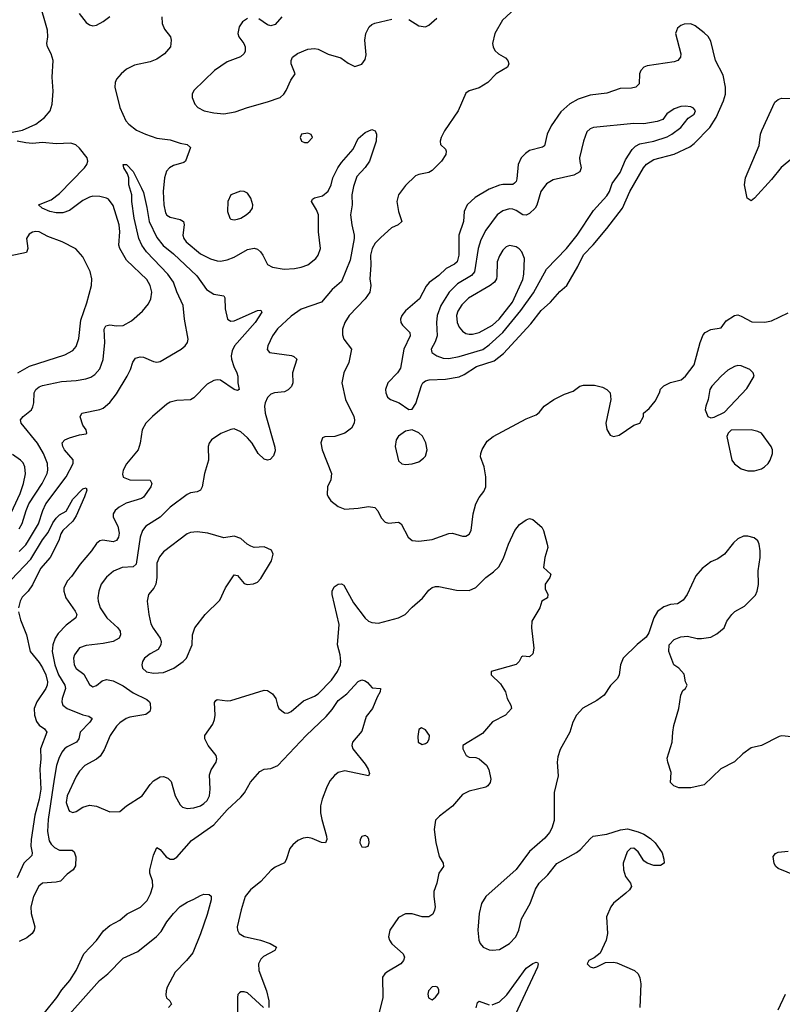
# Model space of a CAD drawing. Header units: inches. Extents: x 1550315 to 1685896, y 510706 to 640504.
# Tile 55 of 256: x 1593494 to 1598035, y 540969 to 546833. Entities that reach past the tile are written whole.
import ezdxf

# ---------------------------------------------------------------- set-up
doc = ezdxf.new("R2010")
doc.units = ezdxf.units.IN
doc.header["$MEASUREMENT"] = 0
doc.layers.add('B5594', color=7, linetype='Continuous')

msp = doc.modelspace()

# ---------------------------------------------------------------- linework, layer by layer
at = {"layer": 'B5594', "color": 5}
for points, elevation in [([(1593438.3, 546161.7), (1593510, 546175.2), (1593590, 546211), (1593642.2, 546250), (1593674.2, 546290), (1593686, 546330), (1593692.3, 546407.7), (1593687.3, 546490), (1593691.9, 546590), (1593681.9, 546630), (1593659.8, 546670), (1593654.4, 546690), (1593660.2, 546730), (1593659.4, 546770), (1593610, 546942.4)], 560), ([(1596470, 546924), (1596368.8, 546830), (1596322.6, 546750), (1596308.7, 546690), (1596312.2, 546670), (1596323.8, 546650), (1596345.5, 546630), (1596386, 546606), (1596400.5, 546590), (1596405.5, 546570), (1596399.1, 546550), (1596330.7, 546510), (1596281.4, 546458.6), (1596230, 546427.3), (1596170.5, 546409.5), (1596150, 546394), (1596104.6, 546290), (1596022.6, 546170), (1596003.1, 546130), (1595997, 546110), (1595999.3, 546090), (1596030, 546061), (1596033.7, 546050), (1596030.2, 546030), (1596004.4, 545990), (1595950, 545934.5), (1595930, 545923.1), (1595870, 545911), (1595850, 545901.7), (1595790, 545845.4), (1595750.2, 545790), (1595740.2, 545750), (1595749.5, 545689.5), (1595768.7, 545630), (1595748.3, 545611.7), (1595707.8, 545592.2), (1595644, 545536), (1595610, 545500.9), (1595591.6, 545470), (1595583, 545430), (1595584.3, 545370), (1595579, 545290), (1595585.4, 545250), (1595578.5, 545210), (1595551, 545170), (1595456.5, 545070), (1595430.2, 545030), (1595415.2, 544990), (1595415.3, 544955.3), (1595423.6, 544930), (1595470.3, 544870), (1595454.2, 544790), (1595423.2, 544730), (1595411.9, 544670), (1595434.6, 544570), (1595482.6, 544470), (1595486.9, 544450), (1595485.1, 544430), (1595470, 544399.7), (1595430, 544369.6), (1595370, 544349.5), (1595310, 544349), (1595296.9, 544343.1), (1595287.1, 544312.9), (1595294.9, 544270), (1595350.3, 544130), (1595347.2, 544092.8), (1595327, 544050), (1595325.4, 544005.4), (1595330.4, 543990), (1595347, 543967), (1595390, 543934.4), (1595430, 543918.4), (1595510, 543924), (1595570, 543933.8), (1595607.9, 543927.9), (1595627, 543907), (1595645.5, 543865.5), (1595670, 543841), (1595690, 543833.6), (1595750, 543840.3), (1595764.4, 543830), (1595806.4, 543750), (1595831.5, 543731.5), (1595870, 543727.2), (1595950, 543736.1), (1596050, 543773.1), (1596070, 543775.3), (1596130, 543757.1), (1596150, 543757.1), (1596170, 543768), (1596181.6, 543790), (1596194.2, 543890), (1596209.8, 543950.2), (1596230, 543988), (1596257.6, 544022.4), (1596268.8, 544051.2), (1596269.8, 544110), (1596259.2, 544170), (1596237.4, 544230), (1596238.7, 544250), (1596246.9, 544273.1), (1596278, 544322), (1596313.2, 544350), (1596510, 544455.5), (1596570, 544479.1), (1596587.7, 544492.3), (1596617.2, 544530), (1596674, 544570), (1596737.2, 544602.8), (1596790, 544620.5), (1596830, 544650.5), (1596850, 544655.5), (1596915.9, 544655.9), (1596964.9, 544644.9), (1596990.7, 544630.7), (1597010.6, 544610.6), (1597014, 544570), (1596984.2, 544430), (1596990, 544391), (1597010, 544359.1), (1597030, 544350.5), (1597062.5, 544357.5), (1597150, 544418), (1597186, 544430), (1597208, 544470), (1597208.7, 544490), (1597242, 544518), (1597278.6, 544561.4), (1597304, 544610), (1597310, 544632), (1597330, 544651.3), (1597370, 544671.3), (1597432.3, 544687.7), (1597459, 544710), (1597510, 544778), (1597545.2, 544910), (1597564.1, 544955.9), (1597575.3, 544970), (1597610, 544986.8), (1597670, 544998), (1597700.7, 545039.3), (1597750, 545070.7), (1597770, 545074), (1597790, 545067.3), (1597853.5, 545033.5), (1597930, 545031.8), (1597970, 545039.3), (1598070, 545086.9)], 580), ([(1593848.4, 546870), (1593890, 546815.3), (1593910, 546801.3), (1593930, 546796.5), (1593950, 546800.2), (1593990, 546821.5), (1594030, 546851)], 560), ([(1594340.8, 546850), (1594342, 546810), (1594356.2, 546776.2), (1594390.6, 546730), (1594396.3, 546710), (1594390.6, 546670), (1594356.3, 546630), (1594310, 546598.4), (1594270, 546581.6), (1594178, 546562), (1594130, 546537.2), (1594097.3, 546510), (1594070, 546479), (1594062, 546458), (1594059.3, 546430), (1594090.2, 546310), (1594126.2, 546230), (1594143.1, 546210), (1594190, 546175.6), (1594242, 546150), (1594310, 546126.5), (1594390, 546116.5), (1594450, 546097.6), (1594490.2, 546090.2), (1594511.6, 546071.6), (1594481.6, 545990), (1594470, 545982), (1594410, 545965.1), (1594386, 545950), (1594367.2, 545930), (1594355.8, 545890), (1594348.8, 545810), (1594351.8, 545730), (1594362.5, 545682.5), (1594370, 545668.9), (1594390, 545655.8), (1594450, 545642.8), (1594468.5, 545630), (1594472.1, 545610), (1594465, 545550), (1594470.2, 545530), (1594484.9, 545510), (1594570, 545438.6), (1594630, 545407.8), (1594670, 545396.1), (1594690, 545394.6), (1594730, 545402), (1594770, 545418.6), (1594850, 545463.5), (1594890, 545472.4), (1594910, 545465.3), (1594926.7, 545450), (1594942, 545430), (1594970, 545374.8), (1594998.7, 545358.7), (1595067.7, 545347.7), (1595129.8, 545350.2), (1595170, 545358.2), (1595210, 545373.4), (1595257.2, 545410), (1595271.6, 545430), (1595285.3, 545470), (1595273.3, 545570), (1595272.4, 545670), (1595260.5, 545700.5), (1595232, 545750), (1595237, 545763), (1595248.4, 545771.6), (1595296.6, 545783.4), (1595330, 545810.5), (1595347.6, 545850), (1595357.8, 545890), (1595388.2, 545950), (1595410, 545982.3), (1595479.4, 546060.6), (1595510, 546124), (1595550, 546161), (1595590, 546178), (1595610, 546171.3), (1595618.8, 546150), (1595616.3, 546110), (1595576.5, 545990), (1595550, 545952), (1595500.9, 545899.1), (1595480.5, 545839.5), (1595471.7, 545790), (1595472.7, 545730), (1595464, 545670), (1595471.8, 545610), (1595485.7, 545550), (1595485.5, 545530), (1595460.5, 545399.5), (1595410, 545273.6), (1595354.7, 545225.3), (1595290, 545149.7), (1595170, 545108.4), (1595110, 545067.2), (1595028.5, 544991.5), (1594998.9, 544950), (1594970.2, 544890), (1594968.2, 544868.2), (1594982, 544850), (1595111.8, 544831.8), (1595126.6, 544826.6), (1595143.8, 544810), (1595118, 544730), (1595119.6, 544670), (1595112.1, 544647.9), (1595092.1, 544627.9), (1595070, 544616.8), (1595010, 544610.6), (1594990, 544601.6), (1594970, 544582.7), (1594954.6, 544550), (1594951.6, 544530), (1594955.9, 544490), (1595012.5, 544287.5), (1595014.4, 544265.6), (1595004.7, 544235.3), (1594985.9, 544214.2), (1594970, 544209.6), (1594950, 544215.4), (1594914, 544250), (1594878.7, 544310), (1594850, 544341.7), (1594810, 544378), (1594770, 544395.1), (1594750, 544391.6), (1594691.8, 544368.2), (1594636.3, 544330), (1594621.3, 544310), (1594614.9, 544290), (1594616.9, 544210), (1594593.8, 544130), (1594579.6, 544050), (1594570.3, 544030), (1594550, 544021.3), (1594510, 544015.6), (1594490, 544005.6), (1594390, 543929.7), (1594330.2, 543870), (1594243.8, 543816.2), (1594225, 543790), (1594210.7, 543750), (1594186.4, 543590), (1594170, 543574.4), (1594104, 543570), (1594051.9, 543548.1), (1594010, 543513.1), (1593979.3, 543470), (1593965.2, 543430), (1593959.7, 543390), (1593960.6, 543370), (1593971.8, 543330), (1594012.7, 543270), (1594077.5, 543210), (1594091.1, 543190), (1594094.2, 543170), (1594084.9, 543150), (1594050, 543129.8), (1593990, 543117.4), (1593890, 543106), (1593850, 543090.9), (1593820.7, 543050), (1593814.7, 543030), (1593817.2, 542990), (1593829, 542969), (1593875.3, 542935.3), (1593910, 542873.4), (1593923.8, 542863.8), (1593930, 542860.4), (1593950, 542867.2), (1593984.9, 542895.1), (1594010, 542902.8), (1594050, 542894.7), (1594110, 542866), (1594170, 542822.9), (1594250, 542784.9), (1594266.4, 542770), (1594270, 542761), (1594272.1, 542727.9), (1594267.9, 542712.1), (1594245.2, 542694.8), (1594150, 542678.9), (1594127.2, 542670), (1594090, 542644.2), (1594070, 542624.7), (1594031.3, 542570), (1593995.7, 542484.3), (1593973.4, 542446.6), (1593951.5, 542428.5), (1593882, 542390), (1593850, 542358), (1593830, 542325.1), (1593776.3, 542210), (1593770.2, 542170), (1593785.3, 542125.3), (1593790, 542118.7), (1593810, 542110.3), (1593830, 542117), (1593870, 542142.3), (1593910, 542154.9), (1593950, 542148.9), (1594030, 542114.9), (1594090, 542116.3), (1594129.6, 542150), (1594222, 542210), (1594270, 542278.7), (1594290, 542299), (1594330, 542323.1), (1594350, 542325.7), (1594376.1, 542316.1), (1594396.1, 542296.1), (1594419.6, 542210), (1594450, 542156.4), (1594463.4, 542143.4), (1594490, 542135.2), (1594530, 542138.2), (1594570, 542151), (1594590, 542163.8), (1594610, 542183.2), (1594623.4, 542210), (1594628.4, 542250), (1594624.5, 542335.5), (1594634, 542366), (1594662.9, 542410), (1594667.3, 542430), (1594662.9, 542450), (1594615.6, 542510), (1594596.9, 542550), (1594596.9, 542570), (1594642.7, 542637.3), (1594654.5, 542665.5), (1594657.7, 542690), (1594654.5, 542765.5), (1594662, 542778), (1594670, 542784), (1594730, 542775.8), (1594750, 542778.2), (1594950, 542839.5), (1594970, 542838), (1594998.3, 542818.3), (1595018.8, 542790), (1595028, 542750), (1595037.3, 542730), (1595070, 542705.5), (1595090, 542703), (1595110, 542713.4), (1595184.1, 542775.9), (1595250, 542804), (1595270, 542818.5), (1595350, 542898.2), (1595386.6, 542950), (1595403.9, 542990), (1595406, 543010), (1595401.7, 543050), (1595386.6, 543110), (1595395, 543230), (1595354.2, 543410), (1595354.8, 543430), (1595365.9, 543454.1), (1595389.7, 543470.3), (1595410, 543473.7), (1595424, 543464), (1595480.7, 543360.7), (1595550, 543269.1), (1595570, 543251.3), (1595590, 543241.8), (1595630, 543239.6), (1595748.7, 543271.3), (1595789.8, 543290.2), (1595830, 543333.7), (1595891.9, 543388.1), (1595930, 543435.5), (1595950, 543450.4), (1595970, 543456.4), (1595990, 543456.3), (1596095.1, 543435.1), (1596170, 543433.1), (1596210, 543451.8), (1596269.7, 543510), (1596315.8, 543544.2), (1596346.2, 543573.8), (1596375.2, 543624.8), (1596404, 543710), (1596441.6, 543790), (1596470, 543825.5), (1596510, 543854.4), (1596530, 543862), (1596550, 543856), (1596602.8, 543810), (1596612.7, 543790), (1596635.5, 543710), (1596639.1, 543690), (1596621.6, 543630), (1596612, 543570), (1596656, 543530), (1596650.8, 543510), (1596623, 543470), (1596623.4, 543443.4), (1596639.1, 543410), (1596636, 543390), (1596602, 543370), (1596590.7, 543330), (1596544, 543250), (1596540.5, 543210), (1596554.4, 543090), (1596550, 543055.3), (1596530, 543038), (1596490, 543042), (1596482.3, 543037.7), (1596468, 543010), (1596450, 542992), (1596302, 542950), (1596302, 542930), (1596357.5, 542877.5), (1596387.3, 542830), (1596397.3, 542790), (1596417.3, 542750), (1596422, 542730), (1596386.8, 542690), (1596308.7, 542651.3), (1596250, 542581.2), (1596132, 542510), (1596132, 542490), (1596152, 542450), (1596170, 542441), (1596210, 542438.8), (1596230, 542430.8), (1596273.3, 542393.3), (1596286.9, 542366.9), (1596298.4, 542310), (1596295.8, 542290), (1596281.6, 542270), (1596270, 542262.6), (1596170, 542237.4), (1596130, 542217.4), (1596070, 542147.8), (1595993.4, 542090), (1595970, 542065.2), (1595962.3, 542010), (1595972.4, 541932.4), (1595992.2, 541850), (1596014.9, 541810), (1596016.3, 541790), (1595988.7, 541750), (1595976.9, 541690), (1595960, 541640), (1595958.8, 541610), (1595967.2, 541550), (1595964.4, 541530), (1595953.8, 541506.2), (1595930, 541489.6), (1595890, 541489.5), (1595830, 541507), (1595790, 541507), (1595750, 541485.2), (1595697.1, 541410), (1595690.4, 541370), (1595696.4, 541350), (1595710, 541328), (1595776.3, 541270), (1595784.9, 541250), (1595779.3, 541230), (1595763.8, 541210), (1595680.5, 541159.5), (1595668, 541150), (1595654.9, 541130), (1595656.5, 541010), (1595632.7, 540912.7)], 560), ([(1594850, 546839.8), (1594820.4, 546819.6), (1594800.2, 546790), (1594792, 546750), (1594798.4, 546730), (1594828.2, 546690), (1594837.1, 546670), (1594836, 546644), (1594828, 546630), (1594807.7, 546612.2), (1594730, 546581.3), (1594652.7, 546530), (1594530.8, 546410), (1594520.7, 546390), (1594520.7, 546370), (1594536.3, 546330), (1594554, 546310), (1594591.3, 546290), (1594650, 546276.9), (1594710, 546271.5), (1594775.7, 546284.3), (1594850, 546310.3), (1594970, 546342.8), (1595044, 546370), (1595066.6, 546390), (1595080.7, 546410), (1595107.7, 546472.3), (1595134, 546510), (1595109.4, 546570), (1595109.5, 546590.5), (1595119, 546610), (1595147.9, 546632.1), (1595210, 546656.3), (1595250, 546661.6), (1595270, 546657.1), (1595330, 546626.7), (1595405.7, 546605.7), (1595450, 546574), (1595490, 546554), (1595530, 546567.7), (1595550, 546596), (1595557.1, 546622.9), (1595549.6, 546710), (1595554.7, 546750), (1595574, 546790), (1595590, 546804.4), (1595607.6, 546812.4), (1595710, 546836)], 580), ([(1595053.7, 546850), (1595015.2, 546804.7), (1594990, 546795.6), (1594970, 546801.6), (1594918.5, 546838.5)], 580), ([(1595810, 546834.4), (1595870, 546795.5), (1595910, 546790.5), (1595930, 546799.3), (1595978.2, 546841.8)], 580), ([(1598096.9, 546010), (1598027.7, 545952.3), (1597970, 545880.4), (1597870, 545769.3), (1597850, 545753.2), (1597826, 545770), (1597809.5, 545849.5), (1597815.1, 545890), (1597896.3, 546083.7), (1597904.4, 546150), (1597912, 546172), (1597990, 546340.7), (1598010, 546357.3), (1598030, 546364.9), (1598104.1, 546364.1)], 580), ([(1593490, 543799.7), (1593508, 543832), (1593531.2, 543910), (1593548.2, 543950), (1593628.2, 544070), (1593657.6, 544130), (1593661.9, 544150), (1593659.1, 544190), (1593636.1, 544250), (1593600.2, 544310), (1593503.1, 544430), (1593498.3, 544450), (1593514.3, 544470), (1593563, 544510), (1593572.7, 544527.3), (1593578.3, 544550), (1593579.7, 544610), (1593589.7, 544630), (1593610, 544646), (1593630, 544653.2), (1593742.3, 544677.7), (1593830, 544683.8), (1593886.6, 544693.4), (1593916.9, 544703.1), (1593941, 544719), (1593970, 544753), (1593990.6, 544809.4), (1594001.3, 544910), (1593996.1, 544990), (1594006.9, 545010), (1594030, 545016.2), (1594070, 545010.2), (1594110, 545011.4), (1594160, 545040), (1594223.9, 545096.1), (1594259.8, 545140.2), (1594274.7, 545170), (1594281, 545210), (1594270.9, 545250), (1594250, 545285.7), (1594130, 545400.4), (1594089.8, 545470), (1594083.1, 545490), (1594090.5, 545570), (1594085, 545610), (1594050, 545726.3), (1594023, 545763), (1594010, 545770.6), (1593970, 545779.9), (1593930, 545780.6), (1593910, 545775.8), (1593870, 545755.4), (1593790, 545697.1), (1593750, 545683.2), (1593710, 545682.9), (1593672.7, 545690), (1593627, 545710), (1593605.2, 545730), (1593680, 545760), (1593730, 545796.8), (1593880.3, 545950), (1593892.7, 545970), (1593898.4, 545990), (1593894.8, 546010), (1593850, 546066.9), (1593827.5, 546087.5), (1593797.3, 546097.3), (1593710, 546093.2), (1593630, 546101.3), (1593570, 546095.8), (1593530, 546098.2), (1593479.3, 546110)], 560), ([(1593490, 543666), (1593530, 543705.5), (1593546.8, 543730), (1593605.6, 543830), (1593630.9, 543910), (1593649.9, 543950), (1593769.9, 544110), (1593812.6, 544190), (1593811.7, 544211.7), (1593761.2, 544270), (1593749.8, 544290), (1593747, 544313), (1593762, 544330), (1593790, 544342.8), (1593850, 544360.5), (1593890, 544366), (1593892.7, 544370), (1593889, 544390), (1593870, 544417.2), (1593853.1, 544466.9), (1593863.6, 544490), (1593970, 544510.1), (1593990, 544519.8), (1594030, 544552.6), (1594070, 544605), (1594133.1, 544710), (1594153, 544750), (1594166.9, 544793.1), (1594183.8, 544816.2), (1594210, 544823.8), (1594230, 544821.8), (1594290, 544797.2), (1594310, 544793.2), (1594330, 544796.5), (1594454.5, 544870), (1594479.2, 544890), (1594493.3, 544910), (1594496.2, 544930), (1594475.2, 545050), (1594467.5, 545130), (1594430, 545212.4), (1594409.4, 545270), (1594376.2, 545316.2), (1594247.9, 545450), (1594221.2, 545490), (1594203.2, 545530), (1594175.4, 545650), (1594161.3, 545750), (1594160.7, 545790), (1594144.4, 545850), (1594143.1, 545890), (1594135.1, 545915.1), (1594112.7, 545950), (1594109.4, 545970), (1594130, 545970.8), (1594170, 545928), (1594219.6, 545830), (1594230, 545802.8), (1594250, 545714.9), (1594263.9, 545630), (1594310, 545535.8), (1594347.4, 545487.4), (1594410, 545437.7), (1594547.9, 545307.9), (1594606.1, 545226.1), (1594650, 545198.2), (1594710, 545187.3), (1594716.1, 545176.1), (1594718, 545110), (1594730.3, 545050), (1594750, 545036.5), (1594770, 545038.2), (1594910, 545100.3), (1594930, 545102.8), (1594934.9, 545090), (1594895.6, 545030), (1594773.4, 544890), (1594758.9, 544861.1), (1594753.6, 544830), (1594755.7, 544810), (1594767.8, 544767.8), (1594787.4, 544730), (1594792.4, 544710), (1594792, 544670), (1594801, 544630), (1594790, 544623.7), (1594770, 544629.7), (1594690, 544685.1), (1594670, 544688.6), (1594650, 544684.7), (1594610, 544661), (1594530, 544581.5), (1594510, 544568.8), (1594430, 544564.7), (1594390, 544554), (1594370, 544543.4), (1594283.8, 544470), (1594244.7, 544430), (1594222.9, 544390), (1594211.4, 544310), (1594198.5, 544270), (1594130, 544187.6), (1594109.3, 544150), (1594105.8, 544125.8), (1594110, 544108.7), (1594150, 544092.9), (1594270.2, 544090.2), (1594281.1, 544070), (1594273.8, 544050), (1594230.1, 543989.9), (1594218.2, 543981.8), (1594126.6, 543953.4), (1594085.3, 543930), (1594061.1, 543910), (1594050.3, 543890), (1594050.3, 543870), (1594077.2, 543817.2), (1594085.2, 543774.8), (1594081.8, 543750), (1594070.3, 543730), (1594050, 543723.5), (1593987.7, 543732.3), (1593970, 543728.3), (1593950, 543712.8), (1593922, 543670), (1593853.4, 543590), (1593802.5, 543517.5), (1593777.6, 543490), (1593755.8, 543450), (1593755.8, 543430), (1593768.8, 543390), (1593824.4, 543310), (1593833.4, 543290), (1593827.2, 543270), (1593770, 543226.3), (1593722.9, 543177.1), (1593705.1, 543150), (1593690.7, 543109.3), (1593687.2, 543070), (1593702.4, 542990), (1593723.9, 542930), (1593762.6, 542870), (1593766.9, 542850), (1593745.8, 542790), (1593743.6, 542770), (1593750.4, 542750), (1593777.1, 542730), (1593870, 542693.6), (1593904.7, 542684.7), (1593924.2, 542670), (1593911.1, 542650), (1593853.4, 542590), (1593845, 542550), (1593832.6, 542530), (1593777.1, 542502.9), (1593760.7, 542490), (1593745, 542470), (1593726.8, 542433.2), (1593713.4, 542390), (1593699, 542310), (1593662.2, 542070), (1593658.8, 541998.8), (1593670, 541942), (1593681.7, 541921.7), (1593701.7, 541901.7), (1593730, 541887.5), (1593806, 541886), (1593817.1, 541877.1), (1593827.2, 541847.2), (1593826.3, 541793.7), (1593811, 541769), (1593776.4, 541743.6), (1593737.5, 541702.5), (1593710, 541695.3), (1593630, 541691.2), (1593607.3, 541672.7), (1593575.2, 541610), (1593559.6, 541550), (1593561.3, 541510), (1593583.6, 541430), (1593579.1, 541410), (1593568.7, 541391.3), (1593536, 541364), (1593490, 541342.8)], 540), ([(1593482, 544730), (1593551.1, 544770), (1593763, 544837), (1593810, 544862.8), (1593830, 544885.3), (1593845.6, 544934.4), (1593857.5, 545042.5), (1593894.1, 545145.9), (1593921.6, 545250), (1593923.5, 545290), (1593912.5, 545332.5), (1593870, 545419.5), (1593828.6, 545468.6), (1593746.6, 545510), (1593661.6, 545541.6), (1593610, 545568.2), (1593590, 545570.9), (1593570, 545566.6), (1593550, 545554.7), (1593533.7, 545530), (1593541.7, 545470), (1593533.1, 545446.9), (1593430, 545424.5)], 580), ([(1593430.3, 543870), (1593495.4, 544010), (1593516.9, 544070), (1593528.9, 544128.9), (1593524.5, 544170), (1593513.3, 544193.3), (1593498, 544210), (1593450, 544243.5)], 580), ([(1593443.2, 543496.8), (1593560.1, 543619.9), (1593630, 543735), (1593662.2, 543777.8), (1593690, 543835.5), (1593710, 543863.6), (1593730, 543884.4), (1593770, 543905.5), (1593810, 543976.4), (1593870, 544039.1), (1593890, 544044.7), (1593893.4, 544030), (1593880.3, 543990), (1593830, 543877), (1593810, 543845.6), (1593750.7, 543790), (1593738.8, 543770), (1593727.3, 543730), (1593675.6, 543630), (1593616.8, 543563.2), (1593570, 543466), (1593544.4, 543430), (1593507.5, 543392.5), (1593495.6, 543370), (1593486.2, 543330)], 520), ([(1598090, 542562), (1598032.7, 542567.3), (1598016.1, 542563.9), (1597910.3, 542509.7), (1597850, 542496.2), (1597799.7, 542460.3), (1597750, 542413), (1597668.1, 542371.9), (1597570, 542276), (1597490, 542257), (1597418.6, 542258.6), (1597389.4, 542269.4), (1597369, 542290), (1597372.7, 542350), (1597353.2, 542410), (1597350, 542434), (1597379.3, 542530), (1597382, 542590), (1597389.4, 542630), (1597419.3, 542730), (1597429.7, 542810.3), (1597443.3, 542836.7), (1597458, 542850), (1597468.7, 542870), (1597459, 542890), (1597450, 542935.3), (1597419, 542970), (1597389.3, 542990), (1597359, 543070), (1597361.2, 543110), (1597390, 543141), (1597430, 543158), (1597470, 543161), (1597527.1, 543147.1), (1597553.6, 543146.4), (1597610, 543154.8), (1597645.6, 543174.4), (1597688.7, 543210), (1597704, 543250), (1597734, 543290), (1597752.1, 543307.9), (1597810, 543340.7), (1597874.3, 543405.7), (1597885.4, 543430), (1597892.1, 543467.9), (1597891.1, 543550), (1597903, 543630), (1597903.6, 543670), (1597898, 543710), (1597889.5, 543729.5), (1597866.8, 543746.8), (1597830, 543757), (1597803.4, 543756.6), (1597770, 543741.2), (1597743.8, 543716.2), (1597690, 543649.3), (1597650, 543621.2), (1597610, 543604), (1597556.8, 543563.2), (1597519.8, 543520.2), (1597468.2, 543410), (1597445.3, 543374.7), (1597410, 543354.5), (1597370, 543349.6), (1597330, 543336.3), (1597291.5, 543308.5), (1597269.1, 543270.9), (1597239.6, 543180.4), (1597224.9, 543155.1), (1597170, 543111.6), (1597086.4, 543030), (1597070.6, 542990.6), (1597063.8, 542930), (1597053, 542910), (1597012.2, 542867.8), (1596973.1, 542810), (1596930, 542778.2), (1596847.4, 542732.6), (1596808.7, 542691.3), (1596786.7, 542650), (1596770, 542589.5), (1596713, 542487), (1596697.8, 542442.2), (1596693.8, 542410), (1596699.7, 542330), (1596677.2, 542230), (1596676.9, 542063.1), (1596662.6, 542017.4), (1596648.5, 541991.5), (1596621.4, 541958.6), (1596530, 541879.3), (1596449.2, 541770.8), (1596268.8, 541610), (1596244.2, 541570), (1596230.3, 541510.3), (1596222.6, 541410), (1596228.5, 541350), (1596235.5, 541330), (1596253.4, 541310), (1596290, 541293.4), (1596310, 541290.3), (1596350, 541296), (1596410, 541331.4), (1596448.6, 541371.4), (1596466.2, 541410), (1596482.1, 541477.9), (1596532.4, 541570), (1596565, 541655), (1596587.8, 541690), (1596639.5, 541740.5), (1596691.7, 541808.3), (1596810, 541873), (1596832.3, 541890), (1596890, 541954.8), (1596909, 541970), (1596990, 541982.4), (1597071.4, 542008.6), (1597113, 542013), (1597176.8, 541996.8), (1597210, 541982.8), (1597250, 541956.3), (1597277.3, 541930), (1597318.8, 541870), (1597330, 541834), (1597330.5, 541809.5), (1597310, 541795.3), (1597270, 541795.3), (1597230, 541808.7), (1597210, 541824), (1597177.2, 541877.2), (1597150, 541898), (1597130, 541897), (1597110, 541876), (1597087.4, 541810), (1597088.8, 541768.8), (1597100.5, 541730), (1597131.3, 541690), (1597136, 541670), (1597124, 541650), (1597103.8, 541630), (1597030, 541570.9), (1597013.8, 541550), (1596988.9, 541490), (1596993.4, 541390), (1596986.7, 541350), (1596950, 541274), (1596914, 541246), (1596882, 541230), (1596872, 541210), (1596890, 541192), (1596910, 541186), (1596930, 541191.3), (1596982.5, 541217.5), (1597030, 541220.3), (1597050, 541216.5), (1597154.8, 541170), (1597176.3, 541150), (1597186.7, 541126.7), (1597192.2, 541090), (1597186.9, 540950)], 580), ([(1593486.7, 543306.7), (1593497.7, 543257.7), (1593534.9, 543170), (1593556.6, 543070), (1593610, 543004.8), (1593630, 542972.4), (1593648.9, 542930), (1593659.1, 542890), (1593657.8, 542870), (1593650.1, 542850), (1593595.1, 542770), (1593580.6, 542730), (1593581.2, 542690), (1593593.8, 542653.8), (1593610, 542632.1), (1593642, 542610), (1593655.2, 542590), (1593617.7, 542490), (1593620.1, 542430), (1593613.6, 542370), (1593620.2, 542250), (1593610, 542191.2), (1593584, 542096), (1593562.1, 541950), (1593559.9, 541910), (1593568.7, 541870), (1593565.2, 541854.8), (1593518.8, 541810), (1593477.9, 541722.1)], 520), ([(1593641.1, 540918.9), (1593714.2, 541010), (1593744.6, 541055.4), (1593792, 541110), (1593829.8, 541170), (1593876.4, 541270), (1593951.1, 541348.9), (1593993, 541407), (1594030, 541438), (1594090, 541470.3), (1594133.4, 541506.6), (1594213.7, 541546.3), (1594253.4, 541586.6), (1594273.4, 541626.6), (1594285.5, 541670), (1594284, 541704), (1594268.7, 541750), (1594267.7, 541770), (1594290, 541857.3), (1594310, 541902), (1594330, 541890.4), (1594366.7, 541846.7), (1594390, 541832.9), (1594410, 541833.1), (1594430, 541844.6), (1594515.8, 541944.2), (1594650, 542036.9), (1594730, 542126.5), (1594810, 542202), (1594832, 542228), (1594867.7, 542292.3), (1594924.1, 542355.9), (1594949, 542370), (1594990, 542372.2), (1595030, 542390.2), (1595200.3, 542570), (1595318, 542682), (1595354.7, 542725.3), (1595390, 542778.5), (1595441.7, 542818.3), (1595510, 542890.6), (1595530, 542900.7), (1595550, 542896), (1595565.2, 542885.2), (1595593.2, 542853.2), (1595642, 542850), (1595640.4, 542830), (1595621.4, 542798.6), (1595594.5, 542730), (1595557.3, 542682.7), (1595530, 542594.5), (1595475.5, 542530), (1595470.6, 542510), (1595477.3, 542490), (1595550, 542399.1), (1595568.2, 542370), (1595576.8, 542343.2), (1595570, 542329.5), (1595430, 542359.7), (1595390.7, 542350), (1595367.6, 542332.4), (1595341.3, 542298.7), (1595321.1, 542258.9), (1595294.7, 542190), (1595285.2, 542150), (1595285.2, 542110), (1595292, 542070), (1595320.8, 541970), (1595322.6, 541950), (1595314, 541930), (1595290, 541932.6), (1595236.1, 541956.1), (1595210, 541961.8), (1595181, 541959), (1595150, 541944.4), (1595120.7, 541919.3), (1595103, 541897), (1595081.3, 541830), (1595070, 541812.3), (1595014.7, 541785.3), (1594991.8, 541768.2), (1594930, 541699.6), (1594867.4, 541650), (1594836.1, 541610), (1594811.9, 541531.9), (1594787.6, 541430), (1594790.3, 541410), (1594800.4, 541390), (1594830, 541371.7), (1594926.8, 541350), (1594985.5, 541330), (1595022, 541310), (1595013.4, 541290), (1594945.8, 541254.2), (1594930, 541237.6), (1594916.5, 541210), (1594918.2, 541170), (1594962.4, 541050), (1594977, 540990), (1594977.3, 540950)], 540), ([(1598170, 541711.5), (1598010, 541777.6), (1597996.2, 541790), (1597986.7, 541806.7), (1597980.9, 541850), (1597993.8, 541866.2), (1598010, 541874.4), (1598070, 541881.7)], 580), ([(1593789.9, 540910), (1593969.3, 541110.7), (1594017.7, 541150), (1594110, 541244.2), (1594196.2, 541283.8), (1594308, 541372.1), (1594336.8, 541403.2), (1594370, 541460.5), (1594410, 541510.4), (1594450, 541550.4), (1594490, 541578), (1594530, 541594), (1594570, 541617.3), (1594590, 541624.9), (1594622, 541622), (1594633.4, 541613.4), (1594634.6, 541590), (1594610, 541502.7), (1594570.8, 541389.2), (1594523.8, 541276.2), (1594487.7, 541230), (1594419.2, 541160.8), (1594372.6, 541070), (1594365.2, 541050), (1594363.2, 541023.2), (1594368.1, 541008.1), (1594387.7, 540990), (1594397.3, 540970), (1594378.8, 540950)], 520), ([(1596306.6, 540966.6), (1596350, 540982.9), (1596394.5, 541025.5), (1596510, 541183.6), (1596550, 541212), (1596570, 541220.7), (1596577.5, 541217.5), (1596580.7, 541210), (1596576.4, 541190), (1596430, 540876.4)], 560), ([(1594945.2, 540950), (1594850, 541036.2), (1594830, 541043.7), (1594810, 541042.7), (1594802.4, 541037.6), (1594793.2, 541026.8), (1594790.5, 541010), (1594790.3, 540910.3)], 540), ([(1598010, 540936), (1598053.3, 541030)], 580), ([(1596212.7, 540947.3), (1596220.3, 540979.7), (1596230, 540988.4), (1596290, 540966.5)], 560)]:
    msp.add_lwpolyline(points, dxfattribs=dict(at, elevation=elevation))
for points, elevation in [([(1597490, 546807.1), (1597450, 546806), (1597430, 546798.5), (1597410, 546782.9), (1597399.1, 546750), (1597430.2, 546630), (1597427.6, 546610), (1597412.4, 546590), (1597390, 546582.5), (1597230, 546558.3), (1597210, 546549.6), (1597192, 546530), (1597184.4, 546510), (1597182.3, 546450), (1597163, 546430), (1597135.9, 546424.1), (1597070, 546422.9), (1596990, 546395), (1596890, 546382.4), (1596820.1, 546360.1), (1596770, 546332.1), (1596716.6, 546283.4), (1596658.9, 546201.1), (1596635.5, 546150), (1596618, 546082), (1596607, 546073), (1596530, 546052.9), (1596504.7, 546035.3), (1596480.2, 546010), (1596462.7, 545970), (1596454.5, 545885.5), (1596450.6, 545869.4), (1596441, 545859), (1596430, 545851.7), (1596370, 545850.6), (1596350, 545846.2), (1596290, 545823.7), (1596206.6, 545773.4), (1596158.5, 545730), (1596139.8, 545690), (1596136.8, 545630), (1596108.8, 545550), (1596107.9, 545430), (1596098.4, 545390), (1596083.4, 545376.6), (1596032.4, 545350), (1595990, 545309.9), (1595931.8, 545268.2), (1595914.2, 545245.8), (1595875.1, 545170), (1595790, 545099.3), (1595768.6, 545071.4), (1595760.9, 545050), (1595763, 545030), (1595773, 545013), (1595817.1, 544970), (1595818.8, 544950), (1595781.2, 544870), (1595762, 544758), (1595744.2, 544730), (1595685.8, 544670), (1595671, 544630), (1595672.9, 544610), (1595684.6, 544584.6), (1595702, 544570), (1595753, 544550), (1595810, 544510.7), (1595830, 544514), (1595852.7, 544547.3), (1595886.2, 544653.8), (1595894.8, 544670), (1595910, 544682.2), (1595932, 544688), (1596030, 544691.9), (1596110, 544706.4), (1596140.3, 544719.7), (1596213.8, 544766.2), (1596319.1, 544800.9), (1596375, 544845), (1596537.8, 545022.2), (1596599.4, 545100.6), (1596654.4, 545150), (1596710, 545213.8), (1596751, 545250), (1596817.5, 545362.5), (1596850, 545432.8), (1596907.7, 545492.3), (1596990.4, 545589.6), (1597083.5, 545710), (1597127.2, 545810), (1597209.2, 545950), (1597226.9, 545973.1), (1597270, 546000.1), (1597390, 546031.3), (1597484.6, 546075.4), (1597510, 546095.5), (1597604.1, 546190), (1597641.4, 546250), (1597685.4, 546350), (1597696.7, 546390), (1597696.7, 546430), (1597681.7, 546501.7), (1597636.8, 546590), (1597610, 546705.6), (1597593.1, 546733.1), (1597570, 546755.1), (1597515.6, 546795.5)], 620), ([(1597457.2, 546317.2), (1597430, 546315.1), (1597390, 546301.7), (1597347.4, 546272.6), (1597322.5, 546237.5), (1597290, 546225.4), (1597210, 546211.6), (1597150, 546215.1), (1596910, 546191.1), (1596890, 546182.9), (1596870, 546165.2), (1596850, 546108.7), (1596828.1, 546010), (1596828.2, 545988.2), (1596837, 545950), (1596830, 545927.3), (1596793.7, 545906.3), (1596670, 545879.3), (1596630, 545855.4), (1596596.1, 545810), (1596572.8, 545727.2), (1596562.4, 545710), (1596530, 545677.4), (1596510, 545668.9), (1596490, 545669.8), (1596450, 545695.8), (1596430, 545704.8), (1596410, 545706.2), (1596370, 545693.5), (1596337.3, 545670), (1596270, 545578.5), (1596239, 545521), (1596223.6, 545470), (1596200.9, 545330), (1596184.7, 545310), (1596101.1, 545258.9), (1596050.1, 545210), (1596000.5, 545130), (1595979.4, 545070), (1595975.8, 545030), (1595979, 544950), (1595966.9, 544913.1), (1595943.7, 544870), (1595948.2, 544850), (1595977.1, 544830), (1596016.2, 544816.2), (1596050, 544815), (1596110, 544826.3), (1596251.2, 544868.8), (1596290, 544895.7), (1596369.9, 544970), (1596478.7, 545101.3), (1596554.1, 545205.9), (1596630, 545346), (1596750, 545470.1), (1596814.2, 545550), (1596910, 545696.9), (1596990, 545782.9), (1597005.7, 545810), (1597022.1, 545857.9), (1597070, 545922.3), (1597101.9, 545998.1), (1597140.7, 546059.3), (1597160.7, 546079.3), (1597187, 546093), (1597270, 546108.9), (1597350, 546134.7), (1597377.7, 546150), (1597430, 546191.4), (1597474.9, 546245.1), (1597509.6, 546270), (1597517, 546290), (1597505.6, 546305.6), (1597490, 546313.6)], 640), ([(1595210, 546157.2), (1595172, 546150), (1595164.7, 546130), (1595172, 546110), (1595190, 546101), (1595210, 546101), (1595237.2, 546130), (1595230, 546148)], 580), ([(1594808.1, 545811.9), (1594750.5, 545789.5), (1594733, 545750), (1594730.5, 545690), (1594744, 545650), (1594750, 545644.9), (1594770, 545641.6), (1594790, 545644.9), (1594810, 545650.5), (1594842.7, 545670), (1594865.2, 545690), (1594879.3, 545710), (1594881.2, 545730), (1594869.2, 545770), (1594850, 545799), (1594829.4, 545809.4)], 580), ([(1596410, 545487.1), (1596390, 545479.1), (1596370, 545460.5), (1596350, 545426), (1596336.8, 545390), (1596334.7, 545305.3), (1596332.1, 545290), (1596321.2, 545270), (1596295.8, 545250), (1596165.6, 545174.4), (1596126.4, 545133.6), (1596103.1, 545096.9), (1596095.5, 545070), (1596097.7, 545030), (1596110, 545001.8), (1596130, 544977.1), (1596150, 544964.4), (1596170, 544960.1), (1596190, 544960.1), (1596230, 544969.6), (1596310, 545012.9), (1596348.3, 545050), (1596427.4, 545150), (1596490, 545284.9), (1596496.6, 545316.6), (1596499.8, 545410), (1596484, 545450), (1596468.1, 545468.1), (1596450, 545479.2)], 660), ([(1597770, 544773.6), (1597750, 544767.3), (1597710, 544744.5), (1597670.7, 544710), (1597614.8, 544650), (1597604, 544630), (1597594, 544570), (1597578.8, 544530), (1597576, 544510), (1597592, 544470), (1597610, 544461), (1597630, 544464.7), (1597690, 544496), (1597823.6, 544636.4), (1597868, 544710), (1597862, 544730), (1597842, 544750), (1597790, 544772)], 580), ([(1595830, 544389.7), (1595790, 544381.7), (1595750, 544352.7), (1595735, 544330), (1595728.9, 544290), (1595750, 544204.9), (1595770, 544188.4), (1595790, 544183.8), (1595830, 544187.8), (1595870, 544200.3), (1595898.7, 544221.3), (1595910, 544233), (1595919.1, 544270), (1595912.9, 544312.9), (1595891.8, 544351.8), (1595870, 544372.2)], 620), ([(1597850, 544389.4), (1597730, 544388), (1597712, 544370), (1597704.7, 544350), (1597734, 544210), (1597750, 544187.3), (1597790, 544158), (1597830, 544146.7), (1597870, 544146.7), (1597910, 544158.4), (1597929.7, 544170.3), (1597949.7, 544190.3), (1597962, 544210), (1597976, 544250), (1597976, 544270), (1597969.3, 544290), (1597910, 544369.3), (1597890, 544379.5)], 580), ([(1594550, 543783.5), (1594510, 543778.9), (1594490, 543769.7), (1594350, 543663.1), (1594326.8, 543633.2), (1594310, 543595.1), (1594309.5, 543510.5), (1594304.5, 543470), (1594292.5, 543447.5), (1594261.1, 543410), (1594251.7, 543370), (1594261.7, 543290), (1594274.9, 543234.9), (1594288.1, 543208.1), (1594330.4, 543150), (1594336.4, 543130), (1594334.9, 543110), (1594317.3, 543082.7), (1594270, 543056.3), (1594237.1, 543030), (1594224.4, 543010), (1594220.4, 542990), (1594224.4, 542970), (1594248.5, 542948.5), (1594290, 542940.7), (1594350, 542944.6), (1594411, 542970), (1594467.3, 543010), (1594486.2, 543030), (1594520.5, 543110), (1594521.7, 543170), (1594536, 543210), (1594598.2, 543290), (1594684.7, 543375.3), (1594719.8, 543450), (1594770, 543526.8), (1594790, 543522.8), (1594830, 543474.8), (1594847.9, 543467.9), (1594886.3, 543473.7), (1594910, 543482.8), (1594930, 543504.7), (1594994, 543610), (1595002, 543650), (1594993, 543673), (1594950, 543693.3), (1594890.4, 543689.6), (1594870, 543696.3), (1594848.5, 543708.5), (1594810, 543742.9), (1594770, 543757), (1594710, 543746.3), (1594613.8, 543773.8)], 580), ([(1595885.4, 542614.6), (1595870, 542606), (1595864.5, 542564.5), (1595866.8, 542530), (1595890, 542516), (1595910, 542521), (1595922, 542530), (1595932.9, 542547.1), (1595933.2, 542570), (1595910, 542604)], 560), ([(1595550, 541973.2), (1595530, 541969), (1595520.5, 541950), (1595519.1, 541930), (1595530, 541907.3), (1595550, 541904), (1595569, 541911), (1595574, 541930), (1595573.2, 541953.2), (1595565.2, 541965.2)], 560), ([(1595970, 541075.4), (1595950, 541073.5), (1595928.8, 541048.8), (1595924.6, 541030), (1595928.3, 541008.3), (1595950, 540996), (1595970, 541010.7), (1595990, 541038), (1595990, 541057.2), (1595980.9, 541070)], 580)]:
    msp.add_lwpolyline(points, close=True, dxfattribs=dict(at, elevation=elevation))

doc.saveas('drawing.dxf')
